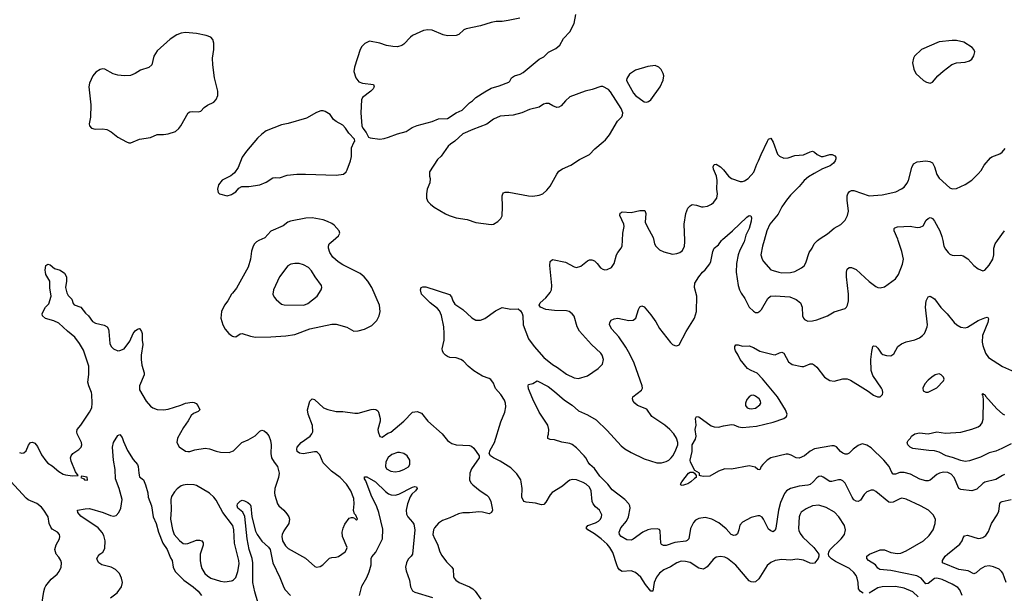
# Model space of a CAD drawing. Header units: inches. Extents: x 1834610 to 2027685, y 642842 to 774116.
# Tile 27 of 256: x 1868052 to 1877068, y 656770 to 662024. Entities that reach past the tile are written whole.
import ezdxf

# ---------------------------------------------------------------- set-up
doc = ezdxf.new("R2010")
doc.units = ezdxf.units.IN
doc.header["$MEASUREMENT"] = 0
for name, color, linetype in [('B8665', 7, 'Continuous'), ('B8666', 7, 'Continuous'), ('B8675', 7, 'Continuous'), ('B8676', 7, 'Continuous')]:
    doc.layers.add(name, color=color, linetype=linetype)

msp = doc.modelspace()

# ---------------------------------------------------------------- linework, layer by layer
at = {"layer": 'B8665', "color": 5}
for points, elevation in [([(1868050, 658060.3), (1868070, 658054.4), (1868090, 658055.5), (1868110, 658074.8), (1868132.9, 658127.1), (1868149.4, 658150), (1868170, 658154.9), (1868190, 658144.9), (1868215.1, 658115.1), (1868250, 658039.1), (1868290, 657982), (1868310, 657963), (1868350, 657938), (1868410, 657885.7), (1868450, 657860.3), (1868470, 657854.4), (1868534.2, 657845.8), (1868586, 657850), (1868564.1, 657884.1), (1868521.7, 657981.7), (1868518, 658010), (1868523.6, 658030), (1868539.5, 658050), (1868593.2, 658086.8), (1868614.5, 658110), (1868620.7, 658130), (1868616.2, 658150), (1868577.7, 658230), (1868573.7, 658250), (1868577.4, 658270), (1868610.6, 658309.4), (1868692.3, 658430), (1868711.8, 658470), (1868715.9, 658510), (1868713, 658590), (1868709, 658610), (1868683.5, 658670), (1868675.9, 658704.1), (1868685.3, 658774.7), (1868684.4, 658850), (1868635.5, 658995.5), (1868599.2, 659059.2), (1868555.9, 659115.9), (1868488.4, 659170), (1868410, 659244.5), (1868364.8, 659264.8), (1868288.1, 659288.1), (1868259, 659310), (1868257.2, 659330), (1868266, 659350), (1868289.4, 659390), (1868318.4, 659421.6), (1868339.3, 659490), (1868327.8, 659567.8), (1868327.3, 659630), (1868292.3, 659690), (1868287.3, 659710), (1868284.5, 659730), (1868290, 659772), (1868310, 659786), (1868330, 659778.8), (1868370, 659746), (1868422, 659730), (1868462, 659702), (1868478.8, 659670), (1868480.5, 659630), (1868472.4, 659570), (1868482.8, 659522.8), (1868496.7, 659496.7), (1868530, 659464.7), (1868542.8, 659422.8), (1868550.9, 659410.9), (1868610.8, 659390), (1868655.3, 659335.3), (1868683, 659310), (1868718.4, 659258.4), (1868745.3, 659245.3), (1868824.4, 659224.4), (1868852.7, 659210), (1868864.9, 659190), (1868869.1, 659169.1), (1868877.2, 659057.2), (1868888.4, 659030), (1868910, 659008), (1868950, 658990.4), (1868970, 658992.4), (1869009.2, 659010), (1869059.5, 659080.5), (1869090, 659150.5), (1869110, 659175.5), (1869130, 659190.6), (1869150, 659196), (1869153, 659193), (1869168.2, 659168.2), (1869172.2, 659150), (1869173.1, 659090), (1869179.6, 659050), (1869163.5, 658950), (1869163.5, 658910), (1869170, 658861), (1869190.3, 658790), (1869190.3, 658770), (1869148.4, 658670), (1869150, 658634), (1869210.4, 658530.4), (1869250, 658482.8), (1869270, 658467.3), (1869310, 658453.4), (1869370, 658450.4), (1869410, 658457.6), (1869528.3, 658491.7), (1869570, 658510.3), (1869630, 658520.5), (1869650, 658517.3), (1869668.1, 658508.1), (1869684, 658490), (1869700.7, 658450), (1869684.9, 658435.1), (1869642.7, 658417.3), (1869620.5, 658399.5), (1869593.2, 658350), (1869551.3, 658290), (1869495.8, 658190), (1869490.6, 658150), (1869510.5, 658110.5), (1869570, 658071), (1869590, 658067.3), (1869610, 658067.7), (1869656.2, 658083.8), (1869750, 658098), (1869790, 658093), (1869850, 658070.4), (1869890, 658062.4), (1869970, 658058.4), (1870000, 658070.8)], 480), ([(1870000, 659519.2), (1869992.7, 659510), (1869958.4, 659450), (1869928.2, 659410), (1869900.5, 659350), (1869892.7, 659290), (1869910.4, 659230.4), (1869933.4, 659190), (1869967.7, 659150), (1869990, 659130.6), (1870000, 659126.1)], 520), ([(1868884.5, 656730), (1868944.4, 656775.6), (1868984.2, 656830), (1868992.8, 656870), (1868983.5, 656910), (1868966.6, 656950), (1868930, 656988), (1868890, 657008.2), (1868805.2, 657030), (1868776, 657050), (1868762.7, 657070), (1868759.3, 657090), (1868769.3, 657110), (1868786.6, 657130), (1868811.7, 657148.3), (1868830, 657181), (1868832.9, 657250), (1868820.8, 657300.8), (1868806.3, 657326.3), (1868769, 657369), (1868610, 657477.6), (1868584.5, 657510), (1868582, 657530), (1868650, 657544.9), (1868690, 657546), (1868816, 657510), (1868881.8, 657481.8), (1868910, 657475.6), (1868936.4, 657483.6), (1868960.4, 657510), (1868977.6, 657550), (1868988.9, 657630), (1868963.4, 657730), (1868930, 657817.2), (1868924.4, 657904.4), (1868909.7, 657990), (1868902.7, 658110), (1868910, 658152), (1868950, 658216), (1868970, 658226), (1868990, 658196), (1869000.7, 658160.7), (1869039.4, 658079.4), (1869090, 657996.3), (1869130.7, 657950), (1869138, 657930), (1869141.3, 657870), (1869150, 657838), (1869184.9, 657810), (1869204.8, 657764.8), (1869224.4, 657690), (1869229.2, 657650), (1869257.1, 657570), (1869273.9, 657470), (1869301.6, 657410), (1869324.1, 657330), (1869363.7, 657230), (1869403.2, 657170), (1869433.7, 657093.7), (1869447.4, 657070), (1869456.9, 657010), (1869476.5, 656970), (1869555, 656890), (1869640.2, 656830), (1869685.8, 656790), (1869717.3, 656750)], 460), ([(1868254.5, 656670), (1868272.2, 656787.8), (1868280.9, 656819.1), (1868290, 656837.3), (1868340.5, 656899.5), (1868395.6, 656944.4), (1868414.5, 656970), (1868431, 657009), (1868434, 657050), (1868428, 657070), (1868410, 657100.7), (1868384.7, 657130), (1868374.8, 657170), (1868385, 657215), (1868415.1, 657270), (1868419.6, 657290), (1868416.2, 657310), (1868398, 657330), (1868350, 657356.2), (1868335.4, 657375.4), (1868321.4, 657410), (1868313.2, 657470), (1868274.1, 657530), (1868250, 657558.3), (1868210, 657591.4), (1868130, 657626.8), (1868110, 657640.4), (1867970, 657794.8)], 480), ([(1870000, 657394.8), (1869910.3, 657510.3), (1869850, 657622.2), (1869829.3, 657649.3), (1869790, 657687.7), (1869670, 657756.4), (1869650, 657762.6), (1869586.3, 657766.3), (1869550, 657761.3), (1869530, 657753.6), (1869492.8, 657727.2), (1869470, 657699.5), (1869443.2, 657656.8), (1869435.2, 657630), (1869437.6, 657537.6), (1869431.4, 657450), (1869450, 657354), (1869466.5, 657310), (1869513.7, 657253.7), (1869550, 657226.4), (1869570, 657222.3), (1869590, 657225.4), (1869670, 657255.6), (1869697.2, 657257.2), (1869720.4, 657250), (1869731.9, 657231.9), (1869733.2, 657210), (1869705.5, 657130), (1869703.6, 657070), (1869708.9, 657030), (1869718.7, 656998.7), (1869748.5, 656950), (1869770.4, 656930), (1869803, 656910), (1869890, 656880.2), (1869930, 656873.8), (1869990, 656883.6), (1870000, 656888)], 480)]:
    msp.add_lwpolyline(points, dxfattribs=dict(at, elevation=elevation))
at = {"layer": 'B8665', "color": 5, "elevation": 480}
msp.add_lwpolyline([(1868618, 657842), (1868612, 657830), (1868638, 657818), (1868644.7, 657810), (1868670, 657807.7), (1868674, 657810), (1868670, 657832.7)], close=True, dxfattribs=at)
at = {"layer": 'B8666', "color": 5, "elevation": 520}
msp.add_lwpolyline([(1869570, 661905.1), (1869530, 661901.3), (1869490, 661886.3), (1869430, 661845.1), (1869310, 661738.4), (1869280.3, 661690), (1869260.4, 661610), (1869233.9, 661586.1), (1869159.4, 661560.6), (1869110, 661529.7), (1869067.7, 661512.3), (1869010, 661508.3), (1868950, 661514.3), (1868907.5, 661527.5), (1868830, 661572), (1868810, 661572.3), (1868790, 661566), (1868750, 661542.7), (1868720.7, 661510), (1868690, 661442), (1868683.8, 661410), (1868703.8, 661243.8), (1868700.3, 661130), (1868687.7, 661070), (1868690.8, 661050), (1868710.5, 661030.5), (1868741.6, 661021.6), (1868810, 661024.6), (1868850, 661018.3), (1868890, 660997.4), (1868950, 660949), (1869030, 660903.7), (1869050, 660897), (1869070, 660897), (1869090, 660903.7), (1869150, 660928.8), (1869250, 660944.4), (1869310, 660971.3), (1869370, 660972), (1869410, 660978.7), (1869479, 661001), (1869510, 661026.4), (1869528, 661050), (1869593.2, 661170), (1869610, 661180.5), (1869630, 661183.8), (1869690, 661181), (1869710, 661184.7), (1869740.2, 661219.8), (1869770, 661241), (1869830, 661266.8), (1869850, 661291.3), (1869866, 661330), (1869866.6, 661370), (1869836.2, 661490), (1869819.6, 661610), (1869817.6, 661670), (1869829.5, 661749.5), (1869829.3, 661810), (1869821.2, 661841.2), (1869802.7, 661862.7), (1869760.2, 661880.2), (1869670, 661895.8)], close=True, dxfattribs=at)
msp.add_lwpolyline([(1870000, 660606), (1869986.4, 660593.6), (1869904.7, 660555.3), (1869870.8, 660510), (1869862.8, 660470), (1869870, 660442), (1869882, 660430), (1869950, 660410.8), (1869990, 660423), (1870000, 660429.3)], dxfattribs=at)
at = {"layer": 'B8675', "color": 5}
for points, elevation in [([(1870000, 659126.1), (1870010, 659121.6), (1870030, 659118.4), (1870070, 659145.5), (1870090, 659150.4), (1870164.2, 659124.2), (1870210, 659116.5), (1870350, 659117.5), (1870490, 659127.2), (1870570, 659140.7), (1870709.1, 659190.9), (1870910, 659235.8), (1870950, 659233.8), (1871047.1, 659207.1), (1871110, 659172.4), (1871150, 659174), (1871210, 659190.4), (1871276.3, 659223.7), (1871322.9, 659270), (1871343.6, 659310), (1871351.2, 659350), (1871345.1, 659410), (1871277.6, 659570), (1871241, 659630), (1871206, 659670), (1871170, 659700.3), (1871010, 659779.4), (1870966.5, 659806.5), (1870919.7, 659850), (1870892.1, 659890), (1870879.7, 659930), (1870879.6, 659950), (1870887, 659970), (1870921.2, 660000)], 520), ([(1870242.2, 660000), (1870220.4, 659990), (1870200.3, 659970), (1870188.8, 659950), (1870175.6, 659904.4), (1870164.7, 659830), (1870143.2, 659756.8), (1870035.9, 659564.1), (1870000, 659519.2)], 520), ([(1875775.6, 656770), (1875750, 656785.7), (1875732, 656812), (1875729, 656870), (1875721.8, 656910), (1875711.8, 656931.8), (1875690, 656961.1), (1875650, 656998.5), (1875521.1, 657061.1), (1875484.7, 657084.7), (1875460.7, 657110), (1875457.6, 657130), (1875461.6, 657150), (1875473, 657170), (1875573.6, 657270), (1875603.6, 657310), (1875613.3, 657350), (1875604.2, 657390), (1875551.5, 657470), (1875513.6, 657513.6), (1875437.3, 657557.3), (1875370, 657578.7), (1875310, 657571.8), (1875254.9, 657545.1), (1875208.2, 657511.8), (1875194.2, 657490), (1875189.4, 657470), (1875183.8, 657363.8), (1875186.1, 657346.1), (1875198.3, 657318.3), (1875224.1, 657284.1), (1875322.4, 657190), (1875370.6, 657130), (1875370.7, 657110), (1875363, 657090), (1875330, 657047.3), (1875310, 657041.6), (1875290, 657045.1), (1875230, 657072.1), (1875170, 657082.4), (1875110, 657074.8), (1875030, 657078.2), (1874969.3, 657070.7), (1874930, 657052.4), (1874896.5, 657023.5), (1874818.6, 656901.4), (1874790, 656876.3), (1874770, 656871.1), (1874750, 656873.7), (1874730, 656884.4), (1874610, 657026.3), (1874531.8, 657090), (1874510, 657100.5), (1874470, 657107.6), (1874430, 657100.5), (1874401.2, 657078.8), (1874347.3, 657012.7), (1874330, 656999.2), (1874310, 656991.9), (1874270, 656998.8), (1874190, 657051.6), (1874150, 657061.5), (1874110, 657062.9), (1874070, 657049), (1874010, 657013.2), (1873950, 656986.2), (1873910, 656955.6), (1873883, 656917), (1873862.9, 656870), (1873850.3, 656789.7), (1873830, 656789.3), (1873783.1, 656850), (1873738.3, 656918.3), (1873690, 656959.7), (1873650, 656975.6), (1873570, 656970.9), (1873545.1, 656985.1), (1873530, 657006), (1873520.2, 657030), (1873484.6, 657144.6), (1873454.6, 657190), (1873430, 657219.3), (1873375.3, 657270), (1873315.8, 657315.8), (1873255.6, 657350), (1873239.6, 657370), (1873255.1, 657390), (1873324.8, 657415.2), (1873350.7, 657429.3), (1873369.7, 657450.3), (1873379.6, 657470), (1873381.6, 657490), (1873359.6, 657530), (1873323, 657563), (1873302.8, 657590), (1873295.3, 657610), (1873286, 657710), (1873270, 657741.6), (1873239.6, 657770), (1873210, 657786), (1873150, 657808.4), (1873110, 657811.2), (1873090, 657805.6), (1873067.7, 657792.3), (1873021.6, 657750), (1872926.8, 657693.2), (1872908.4, 657671.6), (1872870, 657604.5), (1872850, 657584.5), (1872830, 657581.6), (1872774.9, 657594.9), (1872690, 657604.4), (1872672.4, 657612.4), (1872662.9, 657622.9), (1872649.6, 657650), (1872652.8, 657730), (1872645.1, 657790), (1872639.5, 657810), (1872604.2, 657864.2), (1872550, 657919.6), (1872450, 657980.4), (1872389.4, 658010), (1872363.7, 658030), (1872352, 658050), (1872359.1, 658080.9), (1872398.4, 658150), (1872458.2, 658341.8), (1872495.6, 658430), (1872503.3, 658476.7), (1872499.7, 658510), (1872490, 658539.3), (1872456.3, 658590), (1872407.3, 658647.3), (1872390, 658694), (1872366.8, 658726.8), (1872350, 658737.2), (1872290, 658758.4), (1872210, 658808.5), (1872157.6, 658850), (1872115.4, 658895.4), (1872092.3, 658910), (1872050, 658925.4), (1871991.2, 658931.2), (1871970, 658937.6), (1871949.3, 658950), (1871932.3, 658970), (1871922, 658990), (1871920.5, 659010), (1871937.6, 659090), (1871939.8, 659150), (1871934.4, 659210), (1871915.1, 659315.1), (1871895.9, 659355.8), (1871877.5, 659377.5), (1871811.8, 659430), (1871730, 659509.4), (1871720.9, 659550), (1871729.4, 659570.6), (1871742.9, 659577.1), (1871770, 659577), (1871987.2, 659507.2), (1872006.1, 659486.1), (1872016.9, 659450), (1872037.1, 659417.1), (1872110, 659370.3), (1872192.8, 659292.8), (1872230, 659270.4), (1872270, 659270.4), (1872310, 659285.5), (1872410, 659358), (1872470, 659387.7), (1872550, 659372.7), (1872615.5, 659375.5), (1872638.5, 659358.5), (1872653.4, 659333.4), (1872659.1, 659310), (1872662, 659230), (1872710, 659100.5), (1872761.3, 659030), (1872851.8, 658930), (1872930, 658864.2), (1872976.7, 658836.7), (1873058.4, 658778.4), (1873130, 658743.1), (1873170, 658738.9), (1873250, 658762), (1873350, 658828.2), (1873389.4, 658870), (1873397, 658910), (1873385.1, 658950), (1873374, 658970), (1873288.3, 659048.3), (1873177.3, 659170), (1873155.3, 659210), (1873130, 659309.3), (1873110, 659331.2), (1873083.7, 659350), (1873058, 659358), (1872950, 659359.7), (1872869.7, 659369.7), (1872822, 659390), (1872808.7, 659410), (1872819, 659430), (1872870, 659476.3), (1872910, 659524), (1872921.6, 659550), (1872923.5, 659590), (1872906.7, 659773.3), (1872909.6, 659810.4), (1872930, 659827.3), (1873050, 659803.8), (1873130, 659759.5), (1873150, 659754), (1873190, 659764.9), (1873250, 659814), (1873270, 659822.8), (1873290, 659824), (1873314.2, 659814.2), (1873340.7, 659790), (1873370, 659750.8), (1873390, 659739.1), (1873410, 659733.4), (1873430, 659735.5), (1873470, 659754.8), (1873494.5, 659790), (1873517.6, 659870), (1873527.6, 659890), (1873558.9, 659930), (1873568.6, 659951.4), (1873570.6, 660000)], 480), ([(1876682.5, 656750), (1876660.5, 656800.5), (1876642.5, 656822.5), (1876590, 656854.8), (1876497.5, 656897.5), (1876450, 656908.3), (1876430, 656904.5), (1876370, 656858.8), (1876350, 656858), (1876307.9, 656907.9), (1876267.6, 656930), (1876030, 656979.4), (1875927.7, 656987.7), (1875910, 656999.5), (1875887.6, 657030), (1875824.2, 657070), (1875807.6, 657090), (1875810, 657110.5), (1875832.7, 657127.3), (1875930, 657168.2), (1875970, 657167), (1876030, 657142.4), (1876090, 657134.9), (1876121.6, 657138.4), (1876170, 657159.6), (1876326.6, 657250), (1876380.7, 657299.3), (1876415.6, 657350), (1876436.2, 657410), (1876437, 657450), (1876417, 657490), (1876372.3, 657530), (1876300.9, 657570), (1876170, 657632.6), (1876130, 657640.4), (1876110, 657636.4), (1876050, 657605.1), (1876030, 657600.4), (1876010, 657603.9), (1875890, 657703), (1875870, 657713.6), (1875850, 657715.6), (1875810, 657698.7), (1875785.7, 657674.3), (1875750, 657623.6), (1875730, 657609.7), (1875710, 657613), (1875690, 657626.3), (1875675.1, 657650), (1875610, 657779.5), (1875590, 657799.7), (1875570, 657808.3), (1875550, 657809.7), (1875490, 657793.5), (1875470, 657795.1), (1875410, 657835.1), (1875390, 657842.6), (1875370, 657840.5), (1875350, 657828), (1875316.9, 657790), (1875290, 657767.9), (1875270, 657760.7), (1875188.6, 657751.4), (1875110, 657729.7), (1875074.9, 657710), (1875055, 657685), (1875019.5, 657600.5), (1875001.3, 657530), (1874974.8, 657365.2), (1874970, 657349.2), (1874950, 657334.5), (1874930, 657341.6), (1874910, 657358.7), (1874861.3, 657450), (1874850, 657467), (1874830, 657479.5), (1874810, 657479.5), (1874750, 657462.9), (1874670, 657422), (1874646.3, 657393.7), (1874637, 657350), (1874623.8, 657316.2), (1874610, 657301.6), (1874590, 657299.7), (1874566.3, 657310), (1874519.9, 657359.9), (1874454, 657414), (1874390, 657448.4), (1874330, 657465.4), (1874270, 657454.3), (1874241.4, 657438.6), (1874221.1, 657418.9), (1874195.3, 657364.7), (1874177.6, 657270), (1874164.9, 657255.1), (1874151.2, 657248.8), (1874050, 657236), (1873970, 657207.8), (1873946.6, 657206.6), (1873930, 657217.2), (1873923.6, 657230), (1873918, 657338), (1873910, 657353.2), (1873890, 657359.5), (1873830, 657356.9), (1873802.8, 657350), (1873759.3, 657330), (1873670, 657267.1), (1873650, 657257.7), (1873610, 657259.7), (1873560.7, 657290), (1873543.6, 657310), (1873541.3, 657330), (1873557.3, 657370), (1873607.7, 657430), (1873627.7, 657470), (1873641.4, 657550), (1873638.7, 657570), (1873628.7, 657590), (1873591.9, 657630), (1873478.2, 657718.2), (1873438.1, 657770), (1873364.1, 657844.1), (1873313.9, 657913.9), (1873272.8, 657950), (1873257.4, 657970), (1873237.3, 658010), (1873220.4, 658030), (1873150, 658102.4), (1873110, 658131.8), (1873090, 658140.8), (1873014.9, 658154.9), (1872950, 658174.7), (1872910, 658179.5), (1872889.4, 658189.4), (1872886.6, 658210), (1872893.3, 658226.7), (1872896.9, 658270), (1872888, 658310), (1872809.7, 658430), (1872750, 658549.2), (1872710, 658642), (1872706.6, 658670), (1872710, 658682), (1872750, 658691.3), (1872790, 658714.8), (1872890, 658663), (1872950, 658617.6), (1873039, 658539), (1873110, 658491.7), (1873170, 658441.1), (1873250, 658405.3), (1873330, 658359.6), (1873430, 658261.5), (1873559.7, 658119.7), (1873593.1, 658093.1), (1873650, 658058.2), (1873770, 658002.8), (1873884.6, 657964.6), (1873930, 657964.4), (1873970, 657975.8), (1873995.8, 657990), (1874018.2, 658010), (1874034, 658030), (1874055, 658070), (1874078.3, 658130), (1874079.5, 658150), (1874066.4, 658190), (1874042.9, 658230), (1874005.6, 658270), (1873957.8, 658310), (1873839.8, 658390), (1873795.2, 658455.2), (1873708.8, 658488.8), (1873684, 658510), (1873669.7, 658530), (1873663, 658550), (1873667, 658570), (1873744.5, 658630), (1873753.3, 658650), (1873752.4, 658670), (1873677.1, 658877.1), (1873639.9, 658959.9), (1873603.1, 659023.1), (1873538.1, 659118.1), (1873472.7, 659190), (1873454, 659230), (1873455.3, 659250), (1873469.3, 659270.7), (1873496.5, 659283.5), (1873529.6, 659290.4), (1873630, 659268.5), (1873670, 659272.7), (1873694, 659290), (1873717.6, 659370), (1873730, 659394.8), (1873750, 659404), (1873770, 659393.4), (1873830, 659320.4), (1873876.8, 659256.8), (1873910, 659195.8), (1874010, 659066.8), (1874030, 659047.7), (1874050, 659038.8), (1874070, 659036), (1874090, 659046), (1874153.1, 659166.9), (1874229.7, 659290.3), (1874249.7, 659350), (1874251.5, 659490), (1874232, 659570), (1874235.1, 659610), (1874272, 659670), (1874304.5, 659710), (1874330, 659733.4), (1874371.6, 659788.4), (1874380.4, 659810), (1874398.5, 659901.5), (1874409.7, 659930.3), (1874450, 659961.6), (1874479.3, 660000)], 460), ([(1873859.3, 660000), (1873865.7, 659970), (1873877.1, 659950), (1873910, 659916.3), (1873950, 659897.1), (1874030, 659875.3), (1874070, 659881.1), (1874095.1, 659890), (1874121.6, 659910), (1874139.7, 659950), (1874143.5, 659990), (1874143.1, 660000)], 480), ([(1874688.8, 660000), (1874686.2, 659990), (1874646.9, 659913.1), (1874631.2, 659868.8), (1874615.7, 659790), (1874611, 659710), (1874629.4, 659590), (1874642.9, 659550), (1874658.3, 659518.3), (1874691.4, 659470), (1874730, 659390.5), (1874770, 659353), (1874790, 659342), (1874810, 659342), (1874830, 659353), (1874845.1, 659370), (1874901.3, 659470), (1874927, 659490), (1874970, 659495.6), (1875103.9, 659483.9), (1875161.1, 659461.1), (1875200.4, 659430), (1875215.6, 659390), (1875221.1, 659310), (1875228.7, 659290), (1875238.7, 659278.7), (1875270, 659263.1), (1875310, 659265.5), (1875350, 659274.9), (1875448.7, 659311.3), (1875510, 659348.5), (1875610, 659377.3), (1875622.7, 659390), (1875632.3, 659410), (1875640.7, 659450), (1875641.3, 659510), (1875621.3, 659670), (1875621.6, 659710), (1875630, 659738), (1875647.2, 659752.8), (1875670, 659755.5), (1875710, 659734.4), (1875830, 659624.9), (1875890, 659580.4), (1875910, 659570.5), (1875931.7, 659568.3), (1875970, 659575.5), (1876072.3, 659650), (1876099.6, 659690), (1876136.6, 659783.4), (1876145.4, 659830), (1876130, 659901.2), (1876096.9, 660000)], 460), ([(1874869, 660000), (1874854.9, 659950), (1874839.1, 659870), (1874850.5, 659830.5), (1874862.8, 659810), (1874930, 659734), (1874950, 659725.5), (1875002, 659710), (1875030, 659706.7), (1875108.7, 659708.7), (1875150, 659718.7), (1875209.3, 659750), (1875235.1, 659770), (1875250, 659798), (1875282, 659890), (1875309.4, 659930), (1875327.6, 659970), (1875345.6, 659990), (1875357.5, 660000)], 480), ([(1876505, 660000), (1876515.2, 659950), (1876530, 659920.5), (1876554.9, 659890), (1876570, 659876.4), (1876590, 659867.2), (1876610, 659864.2), (1876670, 659867), (1876690, 659860.3), (1876732.9, 659832.9), (1876790, 659772.4), (1876830, 659740.5), (1876870, 659722.8), (1876890, 659731), (1876930, 659774.8), (1876962, 659830), (1876971.8, 659870), (1876972, 659930), (1876984.5, 659970), (1877005.7, 660000)], 460), ([(1877070, 657857), (1877050, 657849.4), (1876990, 657811.8), (1876890, 657789.4), (1876870, 657777), (1876815.8, 657724.2), (1876770, 657709.8), (1876670, 657720.4), (1876650.8, 657730.8), (1876610, 657831.6), (1876581.4, 657861.4), (1876550, 657875.6), (1876510, 657878.7), (1876473.4, 657870), (1876450, 657857.6), (1876390, 657807.1), (1876370, 657799.7), (1876350, 657798.7), (1876295.8, 657815.8), (1876210, 657860.5), (1876150, 657877.6), (1876110, 657876.9), (1876070, 657860.5), (1876050, 657862), (1876037.7, 657877.7), (1876013.7, 657930), (1875965.1, 657990), (1875850, 658101.3), (1875810, 658127.8), (1875770, 658137.6), (1875750, 658133.3), (1875730, 658122.4), (1875683.8, 658090), (1875647.5, 658052.5), (1875630, 658044), (1875610, 658044.7), (1875590, 658053.3), (1875567.3, 658070), (1875530, 658112.7), (1875510, 658120.9), (1875490, 658122), (1875330, 658094.2), (1875290, 658072.6), (1875237.1, 658030), (1875190, 658007.6), (1875161.2, 658010), (1875116.2, 658036.2), (1875090, 658043.5), (1875070, 658043.1), (1874929.2, 658010.8), (1874896.3, 657990), (1874857.3, 657950), (1874841, 657930), (1874830, 657902), (1874810, 657904), (1874785.2, 657925.2), (1874730, 657937), (1874570, 657907.3), (1874510, 657909.4), (1874451.3, 657890), (1874370, 657843.7), (1874310, 657839.3), (1874284.7, 657844.7), (1874278, 657850), (1874275.3, 657870), (1874235.5, 657895.5), (1874195.1, 657970), (1874192, 657990), (1874209.8, 658070), (1874210, 658131), (1874239.6, 658180.4), (1874247, 658210), (1874238, 658270), (1874245.2, 658310), (1874239, 658370), (1874248, 658390), (1874270, 658386.8), (1874384.1, 658304.1), (1874410, 658294.8), (1874450, 658291), (1874495.5, 658304.5), (1874570, 658315.5), (1874590, 658312.7), (1874633.3, 658293.3), (1874669.1, 658289.1), (1874798.8, 658301.2), (1874950, 658338.7), (1875049.8, 658370.2), (1875073.1, 658390), (1875079.8, 658410), (1875065.3, 658450), (1874989.5, 658569.5), (1874855.1, 658735.1), (1874806, 658786), (1874750, 658809.8), (1874716.2, 658830), (1874649.4, 658910), (1874631.9, 658951.9), (1874606, 658990), (1874599.3, 659010), (1874601.2, 659030), (1874610, 659044.7), (1874630, 659046), (1874670, 659032.7), (1874730, 659036.3), (1874770, 659021.6), (1874830, 658988), (1874950, 658957.3), (1874970, 658954), (1875010, 658973), (1875030, 658977.3), (1875050, 658970.8), (1875090.2, 658890.2), (1875124.8, 658864.8), (1875213.7, 658846.3), (1875232.2, 658847.8), (1875290, 658873), (1875310, 658870.7), (1875330, 658860.7), (1875350, 658842), (1875421.6, 658750), (1875470, 658717.6), (1875510, 658713.1), (1875590, 658735.6), (1875630, 658733.1), (1875660.7, 658720.7), (1875772.8, 658652.8), (1875822.2, 658622.2), (1875870, 658584), (1875906, 658570), (1875930.9, 658569.1), (1875953.6, 658590), (1875956.3, 658610), (1875952.8, 658630), (1875944.7, 658650), (1875863.9, 658763.9), (1875847.8, 658810), (1875846.6, 658910), (1875855.1, 658984.9), (1875865.2, 659030), (1875870, 659036), (1875890, 659034.8), (1875910, 659016), (1875940.7, 658970), (1875956.7, 658956.7), (1875990, 658947.3), (1876030, 658946), (1876055.5, 658964.5), (1876094, 659030), (1876125.6, 659054.4), (1876170, 659072.7), (1876250, 659093), (1876290, 659110.5), (1876318, 659130), (1876337, 659150), (1876347.3, 659170), (1876362.9, 659210), (1876365.6, 659230), (1876346.6, 659390), (1876352, 659448), (1876370, 659484.7), (1876390, 659490.8), (1876430, 659467.3), (1876487.6, 659387.6), (1876544.2, 659330), (1876610, 659250.3), (1876632.7, 659230), (1876670, 659208.7), (1876710, 659201.1), (1876730, 659207.2), (1876830, 659268.9), (1876890, 659294.4), (1876910, 659299.1), (1876916.4, 659296.4), (1876923.5, 659283.5), (1876917.6, 659250), (1876869, 659130), (1876864.9, 659070), (1876870, 659041), (1876895.8, 658970), (1876923.8, 658930), (1877050, 658848.7), (1877190, 658784.9)], 440), ([(1870000, 658070.8), (1870010, 658074.9), (1870086.6, 658150), (1870143.5, 658176.5), (1870206.6, 658213.4), (1870250, 658254.8), (1870270, 658262.8), (1870290, 658258.8), (1870310, 658242.8), (1870333.4, 658213.4), (1870348.7, 658168.7), (1870354, 658130), (1870350.6, 658050), (1870357.1, 658010), (1870380.5, 657970), (1870411.7, 657931.7), (1870427.6, 657870), (1870422.8, 657830), (1870388.3, 657730), (1870383.9, 657690), (1870387.9, 657670), (1870413.7, 657590), (1870425.3, 657570), (1870470.3, 657530.3), (1870498, 657498), (1870516.4, 657470), (1870521.3, 657450), (1870516, 657410), (1870470, 657342), (1870456.5, 657310), (1870451.5, 657290), (1870459.1, 657250), (1870485.2, 657205.2), (1870510, 657179.6), (1870670, 657093.4), (1870754.2, 657014.2), (1870770, 657008.2), (1870803.9, 657016.1), (1870827.9, 657032.1), (1870890, 657093), (1870910, 657099.3), (1870950, 657100.5), (1870970, 657106), (1871032, 657150), (1871045.1, 657170), (1871049.6, 657190), (1871006.4, 657290), (1871003.5, 657330), (1871012.4, 657367.6), (1871030, 657403.8), (1871070, 657458), (1871090, 657464.7), (1871103.6, 657463.6), (1871118, 657458), (1871130, 657444.7), (1871136.4, 657443.6), (1871146, 657450), (1871130, 657486), (1871118, 657498), (1871109.2, 657529.2), (1871115.6, 657590), (1871110, 657639), (1871085.1, 657710), (1871044.2, 657770), (1870985.4, 657830), (1870906.9, 657890), (1870830, 657965.1), (1870799.1, 658039.1), (1870779.6, 658059.6), (1870770, 658066), (1870750, 658066.6), (1870647.7, 658047.7), (1870612.7, 658052.7), (1870594, 658070), (1870589.3, 658090), (1870593.2, 658110), (1870629.5, 658150.5), (1870711.1, 658208.9), (1870727, 658230), (1870734.5, 658250), (1870731.8, 658308.2), (1870692.8, 658410), (1870686.3, 658450), (1870710, 658531.3), (1870728.7, 658550), (1870750, 658544.9), (1870834.8, 658470), (1870874.4, 658454.4), (1870950, 658434.4), (1871010, 658434), (1871121.2, 658418.8), (1871150, 658420.5), (1871270, 658454.9), (1871290, 658458), (1871314.2, 658454.2), (1871330, 658442.8), (1871338, 658430), (1871353, 658370), (1871353, 658347), (1871330.7, 658270), (1871333.4, 658250), (1871350, 658204.7), (1871370, 658198.8), (1871423.7, 658236.3), (1871450, 658247.3), (1871570, 658347.3), (1871649.2, 658430), (1871690, 658434.9), (1871730, 658420.5), (1871790, 658345.5), (1871919.3, 658230), (1871970, 658170.6), (1871990, 658154.9), (1872010, 658143), (1872050, 658130.6), (1872170, 658124.9), (1872190, 658116.3), (1872210, 658100.7), (1872258.8, 658030), (1872258.8, 658010), (1872187.4, 657910), (1872174.6, 657870), (1872170.4, 657810), (1872183.1, 657783.1), (1872202.3, 657762.3), (1872267.7, 657710), (1872329, 657669), (1872348.2, 657650), (1872364.9, 657610), (1872378.4, 657550), (1872380.4, 657530), (1872373.4, 657510), (1872350, 657497), (1872290, 657514.7), (1872257.3, 657517.2), (1872170, 657507.6), (1872110, 657506.6), (1872070, 657498.8), (1871990, 657460.2), (1871923.9, 657436.1), (1871886.9, 657413.1), (1871849, 657370), (1871840.2, 657350), (1871834.6, 657310), (1871850, 657270.7), (1871878.6, 657218.6), (1871900.2, 657150), (1871916.4, 657116.4), (1871958.7, 657058.7), (1872010.3, 657010), (1872019.5, 656990), (1872023.8, 656923.8), (1872029.1, 656909.1), (1872046, 656890), (1872075.5, 656870), (1872169.4, 656829.4), (1872202, 656810), (1872222.6, 656790), (1872275.2, 656715.3)], 480), ([(1877130, 658138.5), (1877045.1, 658094.9), (1876990, 658072.7), (1876930, 658055.6), (1876850, 658015.9), (1876750, 657982), (1876710, 657978.3), (1876670, 657986.2), (1876594.8, 658014.8), (1876535.1, 658030), (1876470, 658061.7), (1876430, 658075.4), (1876376.6, 658076.6), (1876230, 658096.2), (1876206, 658110), (1876185.2, 658130), (1876178, 658150), (1876186, 658170), (1876208, 658190), (1876218, 658210), (1876249.4, 658230.6), (1876290, 658240.7), (1876369.5, 658230.5), (1876450, 658248.2), (1876530, 658235.6), (1876670, 658246.3), (1876770, 658272.3), (1876830, 658296.1), (1876849.7, 658310), (1876864.4, 658330), (1876874.3, 658365.7), (1876878.4, 658538.4), (1876875.3, 658575.3), (1876870, 658578), (1876866, 658590), (1876870, 658602), (1876875.3, 658595.3), (1876890, 658590.8), (1876895.5, 658575.5), (1876999.8, 658459.8), (1877050, 658414.7), (1877070, 658404.1)], 420), ([(1871162.6, 656750), (1871185.5, 656834.5), (1871230, 656914), (1871252.8, 656967.2), (1871270.9, 657030), (1871271.2, 657090), (1871276, 657104), (1871312.1, 657147.9), (1871373.4, 657270), (1871377.7, 657357.7), (1871339.8, 657510), (1871321.3, 657561.3), (1871268.7, 657670), (1871220.7, 657800.7), (1871210, 657818), (1871210, 657838), (1871230, 657837.3), (1871310, 657792.2), (1871401.5, 657701.5), (1871430, 657681.1), (1871452.3, 657672.3), (1871490, 657670.2), (1871522.3, 657677.7), (1871650, 657742.4), (1871670, 657746.8), (1871684.7, 657744.7), (1871690.6, 657730), (1871676.3, 657710), (1871642, 657678), (1871627.7, 657652.2), (1871603.2, 657590), (1871591.8, 657530), (1871595.1, 657495.1), (1871606.4, 657470), (1871650, 657422.8), (1871662, 657402), (1871671.1, 657351.1), (1871647.2, 657130), (1871635.8, 657110), (1871610, 657082), (1871594.2, 657050), (1871586, 657010), (1871590, 656977.3), (1871620.1, 656890), (1871631.8, 656830), (1871650, 656791.8), (1871670, 656781.6), (1871831.4, 656731.4)], 460), ([(1870232.3, 656687.7), (1870203.9, 656783.9), (1870187.9, 656867.9), (1870186.7, 657050), (1870179, 657090), (1870153.2, 657170), (1870133.7, 657270), (1870114.5, 657474.5), (1870094.8, 657514.7), (1870050, 657549), (1870042.7, 657570), (1870047, 657590), (1870070, 657612.7), (1870090, 657623), (1870110, 657618), (1870140.9, 657600.9), (1870162, 657582), (1870168.5, 657568.5), (1870176.9, 657470), (1870210, 657339.1), (1870224.9, 657310), (1870268.9, 657248.9), (1870330, 657193.8), (1870345.4, 657170), (1870370.2, 657050), (1870435.1, 656915.1), (1870470, 656824.4), (1870482.7, 656802.7), (1870530, 656750.5)], 460), ([(1877085.3, 656870), (1877054, 656954), (1877043.5, 656970), (1877020.5, 656990), (1876970, 657013.8), (1876930, 657022.8), (1876890, 657016.2), (1876848, 656992), (1876810, 656957.4), (1876790, 656949.7), (1876736.4, 656976.4), (1876650, 656988.4), (1876502, 657050), (1876501.2, 657070), (1876526.9, 657110), (1876546.2, 657130), (1876660.9, 657219.1), (1876681.4, 657250), (1876690, 657279.1), (1876703.6, 657296.4), (1876730, 657303.1), (1876830, 657273.4), (1876850, 657274.9), (1876870, 657282.6), (1876899.2, 657300.8), (1876924, 657336), (1876951.1, 657408.9), (1877003.7, 657490), (1877016.9, 657523.1), (1877027.2, 657592.8), (1877034.8, 657605.2), (1877047.9, 657612.1), (1877130.4, 657630.4)], 440), ([(1870000, 656888), (1870010, 656892.4), (1870030, 656915.5), (1870049.8, 656970), (1870061.1, 657038.9), (1870059.3, 657070), (1870019.5, 657230), (1870013, 657350), (1870003.7, 657390), (1870000, 657394.8)], 480), ([(1876278.6, 656738.6), (1876230, 656782.4), (1876150, 656816.4), (1876070, 656831.7), (1875950, 656828.8), (1875910, 656818.8), (1875830.4, 656770)], 480)]:
    msp.add_lwpolyline(points, dxfattribs=dict(at, elevation=elevation))
for points, elevation in [([(1870570, 659791.5), (1870534.6, 659785.4), (1870506.8, 659770), (1870432.1, 659667.9), (1870374.9, 659550), (1870370.5, 659510), (1870382.3, 659482.3), (1870399.5, 659459.5), (1870450, 659417.3), (1870472.8, 659412.8), (1870650, 659408.7), (1870670, 659413.7), (1870690, 659425.3), (1870774.5, 659490), (1870812.7, 659550), (1870819.3, 659570), (1870816, 659590), (1870757.6, 659670), (1870724.9, 659724.9), (1870695.2, 659755.2), (1870650, 659779.6), (1870610.5, 659789.5)], 540), ([(1876470, 658779.5), (1876436, 658770), (1876402.8, 658750), (1876370, 658722.7), (1876340.7, 658690), (1876322.8, 658650), (1876324, 658624), (1876350, 658611), (1876370, 658611), (1876390, 658620.7), (1876450, 658653.4), (1876510, 658716), (1876518, 658730), (1876512, 658750), (1876490, 658772)], 440), ([(1874770, 658583.7), (1874750, 658580.9), (1874730.4, 658569.6), (1874710, 658544), (1874697.1, 658510), (1874698.4, 658490), (1874714, 658470), (1874730, 658463.1), (1874750, 658458.3), (1874790, 658464.9), (1874830, 658497.3), (1874836.9, 658510), (1874835.6, 658530), (1874822, 658550), (1874790, 658576.2)], 460), ([(1871530, 658058.9), (1871510, 658058.3), (1871459.3, 658040.7), (1871426.7, 658013.3), (1871405.8, 657974.2), (1871400.2, 657930), (1871410.4, 657910), (1871450, 657887.6), (1871490, 657883.7), (1871530, 657888.5), (1871570, 657904.4), (1871611, 657929), (1871624.5, 657950), (1871625.1, 657990), (1871598.4, 658030), (1871570, 658049.6)], 480), ([(1874110, 657758), (1874104, 657770), (1874114, 657790), (1874177.2, 657870), (1874190, 657880.7), (1874219.8, 657879.8), (1874231.6, 657871.6), (1874244.7, 657850), (1874244.7, 657830), (1874230, 657821.2), (1874198.8, 657790), (1874170, 657772.3), (1874150, 657766.6), (1874130, 657759)], 440)]:
    msp.add_lwpolyline(points, close=True, dxfattribs=dict(at, elevation=elevation))
at = {"layer": 'B8676', "color": 5}
for points, elevation in [([(1872630, 662039.1), (1872524.2, 662015.8), (1872470, 662008.2), (1872413.3, 662006.7), (1872370, 661998.9), (1872270, 661966.9), (1872139.2, 661940.8), (1872117.3, 661930), (1872071.8, 661888.2), (1872050, 661878.4), (1871970, 661875.6), (1871930, 661885.6), (1871830, 661927), (1871790, 661929.5), (1871750, 661924.5), (1871650, 661878.7), (1871630, 661865.1), (1871570, 661800.5), (1871550, 661788), (1871510, 661776.3), (1871470, 661776.9), (1871410, 661787.6), (1871350, 661809.3), (1871254.4, 661825.6), (1871213, 661807), (1871183.4, 661776.6), (1871168.3, 661751.7), (1871116.4, 661590), (1871112.4, 661550), (1871130.4, 661490), (1871155.8, 661455.8), (1871190, 661441.1), (1871290, 661430.8), (1871298.8, 661410), (1871287.7, 661390), (1871268.2, 661370), (1871190.4, 661310), (1871180.3, 661290), (1871176.4, 661170), (1871185.5, 661050), (1871192.4, 661030), (1871224.9, 660990), (1871247.1, 660947.1), (1871260.4, 660940.4), (1871350, 660930.4), (1871390, 660935.3), (1871430, 660946.7), (1871510, 660977.6), (1871590, 661000.4), (1871644.9, 661035.1), (1871690, 661054.9), (1871829.6, 661090.4), (1871885.4, 661114.6), (1871970, 661119.1), (1872050, 661170.5), (1872103.7, 661196.3), (1872170, 661260.7), (1872199.1, 661280.9), (1872229.2, 661310), (1872310, 661362), (1872370, 661395.8), (1872442.6, 661417.4), (1872529.5, 661450.5), (1872540.2, 661459.8), (1872556, 661490), (1872581.2, 661510), (1872634.1, 661525.8), (1872661, 661539), (1872810, 661661.6), (1872850, 661684.9), (1872895.1, 661724.9), (1872961.7, 661758.3), (1872998, 661790), (1873030, 661850.7), (1873088.3, 661911.7), (1873128, 661990), (1873144.2, 662070)], 520), ([(1870000, 660429.3), (1870030, 660448.2), (1870059.1, 660480.9), (1870085.1, 660494.9), (1870150, 660496.4), (1870250, 660510.4), (1870310, 660536), (1870370, 660576.4), (1870390, 660579.1), (1870430, 660574), (1870500.4, 660599.6), (1870590.7, 660609.3), (1870670, 660610.2), (1870950, 660598.3), (1871015.6, 660610), (1871039.7, 660630), (1871050, 660648.2), (1871081.1, 660730), (1871089.7, 660770), (1871091.3, 660848.7), (1871110, 660898), (1871122, 660910), (1871118, 660930), (1871065.6, 660985.6), (1871035.6, 661030), (1871010, 661057.6), (1870949.7, 661089.7), (1870925.2, 661110), (1870895.5, 661155.5), (1870850, 661184), (1870830, 661189), (1870810, 661189), (1870770, 661172.7), (1870679.2, 661120.8), (1870510, 661071.6), (1870450, 661059.6), (1870310, 661004.5), (1870270, 660976.2), (1870230, 660939.5), (1870130, 660818), (1870090, 660763.7), (1870051.2, 660668.8), (1870017.8, 660622.2), (1870000, 660606)], 520), ([(1874143.1, 660000), (1874136.4, 660150), (1874152.6, 660250), (1874170, 660297.3), (1874190, 660319.1), (1874210, 660330.5), (1874250, 660326), (1874294, 660310), (1874310, 660308.5), (1874350, 660317.1), (1874386.2, 660333.8), (1874406, 660350), (1874434, 660390), (1874440.5, 660430), (1874436.1, 660470), (1874439.8, 660550), (1874431.8, 660591.8), (1874406, 660654), (1874403.3, 660676.7), (1874410, 660697.3), (1874430, 660701.6), (1874470, 660677.1), (1874496.4, 660650), (1874541.3, 660590), (1874570, 660570.3), (1874650, 660542), (1874670, 660541.1), (1874690, 660547), (1874722.9, 660570), (1874774.3, 660625.7), (1874800.4, 660699.6), (1874818.3, 660730), (1874840.4, 660790), (1874899.7, 660910), (1874910, 660930.6), (1874930, 660938), (1874950, 660902.8), (1874992.1, 660792.1), (1875010, 660773.7), (1875050, 660755.8), (1875090, 660757), (1875150, 660779.5), (1875230, 660784.9), (1875290, 660814.9), (1875310, 660818), (1875330, 660810.6), (1875354, 660790), (1875390, 660770.4), (1875410, 660770.4), (1875469.6, 660790.4), (1875492, 660790), (1875517.1, 660777.1), (1875524, 660764), (1875524.9, 660750), (1875518, 660730), (1875504.9, 660710), (1875474.3, 660685.7), (1875402.2, 660657.8), (1875325.3, 660614.7), (1875275.9, 660584.1), (1875234.9, 660550), (1875190, 660496), (1875110, 660416.4), (1875072.3, 660370), (1875031.3, 660310), (1874996.8, 660243.2), (1874920.7, 660150), (1874894.4, 660090), (1874869, 660000)], 480), ([(1875357.5, 660000), (1875380.6, 660019.4), (1875450, 660061.3), (1875510, 660114.9), (1875571.2, 660148.8), (1875611.2, 660188.8), (1875631.8, 660230), (1875641.6, 660270), (1875629.7, 660370), (1875629.7, 660410), (1875635.1, 660430), (1875650, 660450.4), (1875670, 660459.5), (1875690, 660458), (1875830, 660410.4), (1875950, 660418.3), (1876073.2, 660446.8), (1876127, 660473), (1876150, 660490.5), (1876176.6, 660523.4), (1876190, 660551), (1876221.6, 660670), (1876237.7, 660702.3), (1876270, 660720.3), (1876350.3, 660730.3), (1876385.8, 660725.8), (1876411.3, 660711.3), (1876430, 660674.8), (1876450, 660606.8), (1876470, 660570.7), (1876570, 660482.8), (1876590, 660474), (1876630, 660477.3), (1876710, 660513.4), (1876770, 660553.4), (1876830, 660610.6), (1876857, 660643), (1876883.6, 660690), (1876941.5, 660758.6), (1876953.1, 660766.9), (1877026.3, 660793.7), (1877049.7, 660810.3), (1877076.6, 660843.4)], 480), ([(1873570.6, 660000), (1873573.5, 660070), (1873585.7, 660130), (1873584, 660150), (1873547.8, 660230), (1873549.7, 660250.3), (1873561.1, 660258.9), (1873570, 660262.4), (1873650, 660258.5), (1873730, 660277.4), (1873775.3, 660275.3), (1873786, 660250), (1873780.3, 660170), (1873796.5, 660130), (1873852.9, 660030), (1873859.3, 660000)], 480), ([(1870921.2, 660000), (1870970, 660042.8), (1870982.7, 660070), (1870976, 660090), (1870930, 660142.9), (1870910, 660158), (1870870, 660176.2), (1870830, 660189.4), (1870729.7, 660209.7), (1870672.8, 660207.2), (1870530, 660177.7), (1870508, 660170), (1870464.6, 660135.4), (1870352.7, 660087.3), (1870295.5, 660024.5), (1870242.2, 660000)], 520), ([(1874479.3, 660000), (1874488.2, 660011.8), (1874577.6, 660090), (1874710, 660216.3), (1874730, 660230.5), (1874746, 660226), (1874753.4, 660210), (1874750, 660178), (1874730, 660112.7), (1874701.5, 660050), (1874688.8, 660000)], 460), ([(1876096.9, 660000), (1876092.7, 660012.7), (1876060.7, 660090), (1876059.3, 660110), (1876063.9, 660116.1), (1876090, 660128), (1876206.2, 660133.8), (1876270, 660120.3), (1876297.4, 660122.6), (1876324.2, 660135.8), (1876353.4, 660186.6), (1876370, 660204), (1876390, 660213.4), (1876398, 660210), (1876410, 660204), (1876430, 660179.1), (1876477.7, 660090), (1876497.3, 660037.3), (1876505, 660000)], 460), ([(1877005.7, 660000), (1877069.4, 660090)], 460)]:
    msp.add_lwpolyline(points, dxfattribs=dict(at, elevation=elevation))
at = {"layer": 'B8676', "color": 5, "elevation": 520}
for points in [[(1876590, 661834.3), (1876470, 661820.5), (1876310, 661749.3), (1876246.8, 661690), (1876237.3, 661670), (1876227.3, 661630), (1876238, 661570), (1876258, 661530), (1876327.1, 661467.1), (1876354.8, 661450), (1876390, 661442.6), (1876410, 661450.4), (1876460.5, 661510), (1876506.8, 661553.2), (1876586.5, 661613.5), (1876630, 661628.5), (1876710, 661634.8), (1876750, 661646.8), (1876770, 661661), (1876790, 661692), (1876797.2, 661730), (1876789, 661750), (1876773.2, 661770), (1876696.6, 661816.6), (1876630, 661833)], [(1873870, 661603.7), (1873804.1, 661595.9), (1873690, 661560.9), (1873636.8, 661523.2), (1873610, 661486), (1873606.8, 661470), (1873610, 661462), (1873673, 661350), (1873690.7, 661330), (1873770, 661270.8), (1873790, 661267.7), (1873810, 661274), (1873830, 661290.8), (1873915.1, 661410), (1873945.2, 661470), (1873949.2, 661510), (1873945.2, 661530), (1873926.6, 661566.6), (1873904, 661590)], [(1873372.9, 661412.9), (1873295.1, 661384.9), (1873230, 661369.6), (1873090, 661315.6), (1873050, 661280.7), (1873010, 661234.7), (1872990, 661221.6), (1872970, 661220.5), (1872933.9, 661233.9), (1872895.6, 661255.6), (1872870, 661256.4), (1872849.4, 661250.6), (1872810, 661222.6), (1872718.6, 661201.4), (1872650, 661171.3), (1872570, 661149.6), (1872450, 661139.7), (1872390, 661114), (1872330, 661068.2), (1872201.1, 661018.9), (1872110, 660978), (1872035.5, 660910), (1871996.1, 660883.9), (1871976.1, 660863.9), (1871910, 660772.7), (1871876.7, 660743.3), (1871804, 660630), (1871804, 660590), (1871810.6, 660570), (1871808, 660530), (1871782, 660470), (1871775.5, 660430), (1871778, 660390), (1871790, 660358), (1871812.8, 660332.8), (1871846.2, 660306.2), (1871950, 660244.9), (1871984.7, 660230), (1872050, 660208.5), (1872150, 660193.4), (1872230, 660166), (1872370, 660148.4), (1872390, 660152.2), (1872430, 660175.3), (1872456.9, 660203.1), (1872470, 660227.3), (1872472.9, 660310), (1872469.8, 660410), (1872475.1, 660430), (1872482.4, 660437.6), (1872496, 660444), (1872530, 660443.5), (1872709.8, 660410.2), (1872750, 660407.2), (1872810, 660416.9), (1872842.9, 660430), (1872878.2, 660461.8), (1872910, 660499.5), (1872970.8, 660610), (1872990, 660636.1), (1873022.6, 660657.4), (1873099.7, 660690), (1873177.9, 660742.1), (1873268, 660790), (1873318.2, 660841.8), (1873396, 660904), (1873415.2, 660924.8), (1873451.8, 660970), (1873527.3, 661092.8), (1873564.8, 661135.2), (1873572.7, 661150), (1873575.1, 661170), (1873560.9, 661210), (1873462.5, 661362.5), (1873444.1, 661384.1), (1873392.5, 661412.5)]]:
    msp.add_lwpolyline(points, close=True, dxfattribs=at)

doc.saveas('drawing.dxf')
